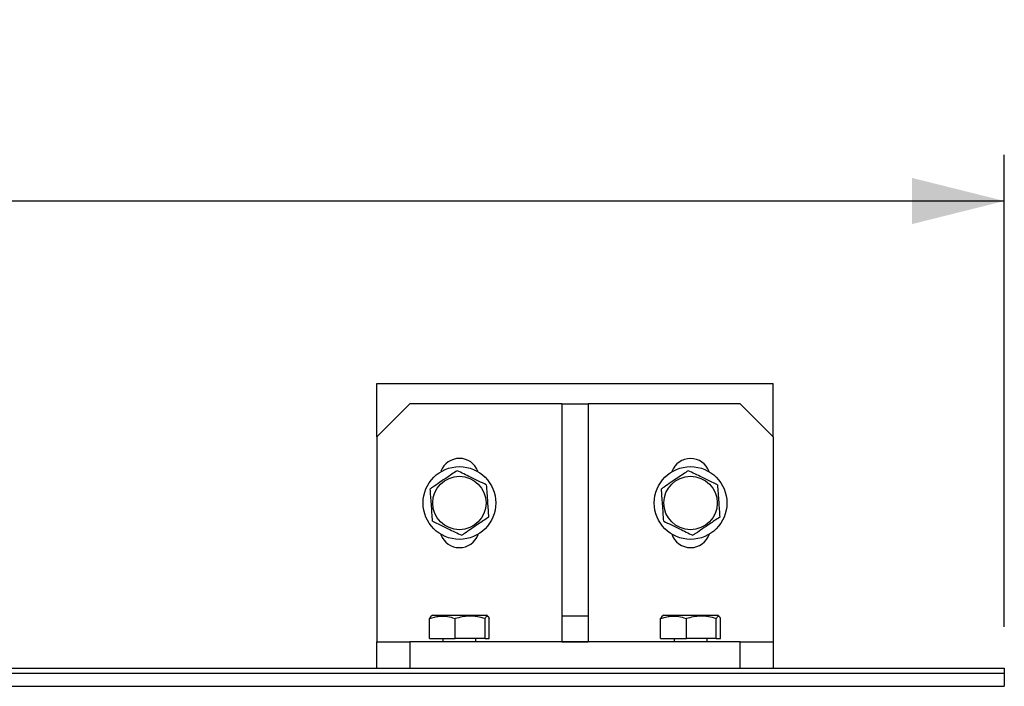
# Model space of a CAD drawing. Header units: millimetres. Extents: x 5 to 415, y 5 to 292.
# Tile 15 of 36: x 255 to 276, y 167 to 181. Entities that reach past the tile are written whole.
import ezdxf

# ---------------------------------------------------------------- set-up
doc = ezdxf.new("R2010")
doc.units = ezdxf.units.MM
doc.layers.add('COTES', color=1, linetype='Continuous')
doc.layers.add('TRAIT-FORT', color=4, linetype='Continuous', lineweight=25)
doc.styles.add('SLDTEXTSTYLE0', font='TXT', dxfattribs={"width": 0.75})
doc.dimstyles.new('SLDDIMSTYLE0', dxfattribs={"dimtxt": 3, "dimasz": 2, "dimexe": 0, "dimexo": 0.0625, "dimgap": 0.75, "dimtad": 1, "dimdec": 0, "dimlfac": 14, "dimrnd": 1e-09, "dimzin": 12, "dimdsep": 46, "dimtxsty": 'SLDTEXTSTYLE0', "dimsah": 1, "dimcen": 0.09, "dimadec": 0, "dimazin": 3, "dimtfac": 1, "dimtdec": 0, "dimtofl": 0, "dimtmove": 0, "dimatfit": 3, "dimfxl": 1, "dimfrac": 2, "dimtolj": 1, "dimtzin": 12, "dimarcsym": 0})

# ---------------------------------------------------------------- blocks, each defined once
blk = doc.blocks.new('_D_4')
at = {"layer": 'COTES', "color": 1, "transparency": 16777216}
for p, q in [((191.67, 168.202), (191.67, 178.413)), ((275.956, 168.202), (275.956, 178.413)), ((191.67, 177.413), (275.956, 177.413))]:
    blk.add_line(p, q, dxfattribs=at)
for points in [[(191.67, 177.413), (193.67, 176.913), (193.67, 177.913)], [(275.956, 177.413), (273.956, 177.913), (273.956, 176.913)]]:
    blk.add_solid(points, dxfattribs=at)
at = {"layer": 'COTES', "color": 1, "transparency": 16777216, "insert": (229.38, 181.281), "char_height": 3, "attachment_point": 1, "style": 'SLDTEXTSTYLE0'}
blk.add_mtext('1180', dxfattribs=at)

msp = doc.modelspace()

# ---------------------------------------------------------------- linework, layer by layer
at = {"layer": 'TRAIT-FORT', "color": 4, "linetype": 'Continuous', "lineweight": 25}
for p, q in [((262.385, 173.464), (270.956, 173.464)), ((262.385, 172.309), (262.385, 173.464)), ((270.956, 172.309), (270.956, 173.464)), ((263.099, 173.024), (262.385, 172.309)), ((266.385, 173.024), (263.099, 173.024)), ((266.385, 173.024), (266.385, 168.44)), ((266.385, 173.024), (266.956, 173.024)), ((270.242, 173.024), (266.956, 173.024)), ((266.956, 173.024), (266.956, 168.44)), ((270.956, 172.309), (270.242, 173.024)), ((262.385, 172.309), (262.385, 167.881)), ((270.956, 172.309), (270.956, 167.881)), ((263.523, 167.952), (263.523, 168.38)), ((263.593, 168.452), (263.558, 168.432)), ((263.593, 168.452), (264.747, 168.452)), ((264.08, 167.952), (264.08, 168.38)), ((264.727, 167.952), (264.727, 168.38)), ((264.783, 168.432), (264.747, 168.452)), ((264.817, 167.952), (264.817, 168.38)), ((266.385, 168.44), (266.956, 168.44)), ((266.385, 168.44), (266.385, 167.881)), ((266.956, 168.44), (266.956, 167.881)), ((268.523, 167.952), (268.523, 168.38)), ((268.593, 168.452), (268.558, 168.432)), ((268.593, 168.452), (269.747, 168.452)), ((269.08, 167.952), (269.08, 168.38)), ((269.727, 167.952), (269.727, 168.38)), ((269.783, 168.432), (269.747, 168.452)), ((269.817, 167.952), (269.817, 168.38)), ((262.385, 167.309), (262.385, 167.881)), ((262.385, 167.881), (263.099, 167.881)), ((263.099, 167.881), (263.099, 167.309)), ((270.242, 167.881), (263.099, 167.881)), ((263.523, 167.952), (264.08, 167.952)), ((263.813, 167.952), (263.813, 167.881)), ((264.727, 167.952), (264.08, 167.952)), ((264.527, 167.881), (264.527, 167.952)), ((264.727, 167.952), (264.817, 167.952)), ((266.385, 167.881), (266.956, 167.881)), ((268.523, 167.952), (269.08, 167.952)), ((268.813, 167.952), (268.813, 167.881)), ((269.727, 167.952), (269.08, 167.952)), ((269.527, 167.881), (269.527, 167.952)), ((269.727, 167.952), (269.817, 167.952)), ((270.242, 167.309), (270.242, 167.881)), ((270.242, 167.881), (270.956, 167.881)), ((270.956, 167.881), (270.956, 167.309)), ((191.67, 167.309), (275.956, 167.309)), ((191.67, 167.202), (275.956, 167.202)), ((275.956, 167.309), (275.956, 167.202)), ((275.956, 167.202), (275.956, 166.916)), ((191.67, 166.916), (275.956, 166.916))]:
    msp.add_line(p, q, dxfattribs=at)
for centre, radius in [((264.17, 170.881), 0.786), ((269.17, 170.881), 0.786), ((264.17, 170.881), 0.577), ((269.17, 170.881), 0.577)]:
    msp.add_circle(centre, radius, dxfattribs=at)
for centre, start, end in [((264.17, 171.416), 20.7132, 159.2852), ((269.17, 171.416), 19.692, 160.3071), ((264.17, 170.345), 199.8678, 340.1332), ((269.17, 170.345), 198.1289, 341.8707)]:
    msp.add_arc(centre, 0.429, start, end, dxfattribs=at)
for points, knots in [([(264.119, 171.58), (264.046, 171.53), (263.923, 171.447), (263.746, 171.327), (263.627, 171.246), (263.559, 171.2), (263.539, 171.186)], [0, 0, 0, 0, 0.385549, 0.637642, 0.896546, 1, 1, 1, 1]), ([(264.75, 171.274), (264.696, 171.301), (264.585, 171.355), (264.421, 171.434), (264.264, 171.51), (264.168, 171.556), (264.119, 171.58)], [0, 0, 0, 0, 0.264605, 0.534948, 0.765343, 1, 1, 1, 1]), ([(269.119, 171.58), (269.046, 171.53), (268.923, 171.447), (268.746, 171.327), (268.627, 171.246), (268.559, 171.2), (268.539, 171.186)], [0, 0, 0, 0, 0.385549, 0.637642, 0.896546, 1, 1, 1, 1]), ([(269.75, 171.274), (269.696, 171.301), (269.585, 171.355), (269.421, 171.434), (269.264, 171.51), (269.168, 171.556), (269.119, 171.58)], [0, 0, 0, 0, 0.264605, 0.534948, 0.765343, 1, 1, 1, 1]), ([(264.75, 171.274), (264.755, 171.214), (264.764, 171.091), (264.777, 170.909), (264.79, 170.736), (264.797, 170.629), (264.801, 170.575)], [0, 0, 0, 0, 0.264605, 0.534948, 0.765343, 1, 1, 1, 1]), ([(269.75, 171.274), (269.755, 171.214), (269.764, 171.091), (269.777, 170.909), (269.79, 170.736), (269.797, 170.629), (269.801, 170.575)], [0, 0, 0, 0, 0.264605, 0.534948, 0.765343, 1, 1, 1, 1]), ([(263.59, 170.487), (263.586, 170.548), (263.577, 170.67), (263.564, 170.852), (263.551, 171.026), (263.543, 171.133), (263.539, 171.186)], [0, 0, 0, 0, 0.264605, 0.534948, 0.765343, 1, 1, 1, 1]), ([(268.59, 170.487), (268.586, 170.548), (268.577, 170.67), (268.564, 170.852), (268.551, 171.026), (268.543, 171.133), (268.539, 171.186)], [0, 0, 0, 0, 0.264605, 0.534948, 0.765343, 1, 1, 1, 1]), ([(263.59, 170.487), (263.645, 170.461), (263.756, 170.407), (263.92, 170.328), (264.076, 170.252), (264.173, 170.205), (264.221, 170.182)], [0, 0, 0, 0, 0.264605, 0.534948, 0.765343, 1, 1, 1, 1]), ([(264.801, 170.575), (264.727, 170.525), (264.605, 170.442), (264.428, 170.322), (264.309, 170.241), (264.241, 170.195), (264.221, 170.182)], [0, 0, 0, 0, 0.385549, 0.637642, 0.896546, 1, 1, 1, 1]), ([(268.59, 170.487), (268.645, 170.461), (268.756, 170.407), (268.92, 170.328), (269.076, 170.252), (269.173, 170.205), (269.221, 170.182)], [0, 0, 0, 0, 0.264605, 0.534948, 0.765343, 1, 1, 1, 1]), ([(269.801, 170.575), (269.727, 170.525), (269.605, 170.442), (269.428, 170.322), (269.309, 170.241), (269.241, 170.195), (269.221, 170.182)], [0, 0, 0, 0, 0.385549, 0.637642, 0.896546, 1, 1, 1, 1]), ([(263.523, 168.38), (263.558, 168.392), (263.628, 168.416), (263.748, 168.436), (263.881, 168.435), (263.996, 168.41), (264.062, 168.387), (264.08, 168.38)], [0, 0, 0, 0, 0.192004, 0.385862, 0.637826, 0.896599, 1, 1, 1, 1]), ([(263.558, 168.431), (263.558, 168.431), (263.554, 168.43), (263.549, 168.424), (263.54, 168.413), (263.532, 168.399), (263.526, 168.387), (263.523, 168.38)], [0, 0, 0, 0, 0.036799, 0.268063, 0.501041, 0.744809, 1, 1, 1, 1]), ([(264.727, 168.38), (264.671, 168.396), (264.558, 168.428), (264.389, 168.439), (264.229, 168.422), (264.13, 168.394), (264.08, 168.38)], [0, 0, 0, 0, 0.264605, 0.534948, 0.765343, 1, 1, 1, 1]), ([(264.727, 168.38), (264.733, 168.391), (264.743, 168.413), (264.759, 168.432), (264.773, 168.436), (264.784, 168.432), (264.792, 168.424), (264.8, 168.413), (264.809, 168.399), (264.814, 168.387), (264.817, 168.38)], [0, 0, 0, 0, 0.177469, 0.355654, 0.534939, 0.624731, 0.714833, 0.805603, 0.900576, 1, 1, 1, 1]), ([(268.523, 168.38), (268.558, 168.392), (268.628, 168.416), (268.748, 168.436), (268.881, 168.435), (268.996, 168.41), (269.062, 168.387), (269.08, 168.38)], [0, 0, 0, 0, 0.192004, 0.385862, 0.637826, 0.896599, 1, 1, 1, 1]), ([(268.558, 168.431), (268.558, 168.431), (268.554, 168.43), (268.549, 168.424), (268.54, 168.413), (268.532, 168.399), (268.526, 168.387), (268.523, 168.38)], [0, 0, 0, 0, 0.036799, 0.268063, 0.501041, 0.744809, 1, 1, 1, 1]), ([(269.727, 168.38), (269.671, 168.396), (269.558, 168.428), (269.389, 168.439), (269.229, 168.422), (269.13, 168.394), (269.08, 168.38)], [0, 0, 0, 0, 0.264605, 0.534948, 0.765343, 1, 1, 1, 1]), ([(269.727, 168.38), (269.733, 168.391), (269.743, 168.413), (269.759, 168.432), (269.773, 168.436), (269.784, 168.432), (269.792, 168.424), (269.8, 168.413), (269.809, 168.399), (269.814, 168.387), (269.817, 168.38)], [0, 0, 0, 0, 0.177469, 0.355654, 0.534939, 0.624731, 0.714833, 0.805603, 0.900576, 1, 1, 1, 1])]:
    msp.add_open_spline(points, degree=3, knots=knots, dxfattribs=at)

# ---------------------------------------------------------------- dimensions: what is measured, and where the dimension line sits
at = {"layer": 'COTES', "color": 1}
dim = msp.add_linear_dim(base=(275.956, 177.413), p1=(191.67, 167.202), p2=(275.956, 167.202), angle=0, dimstyle='SLDDIMSTYLE0', dxfattribs=at)
dim.commit()
dim.dimension.update_dxf_attribs({"geometry": '_D_4', "text_midpoint": (233.813, 177.413), "dimtype": 160})

doc.saveas('drawing.dxf')
